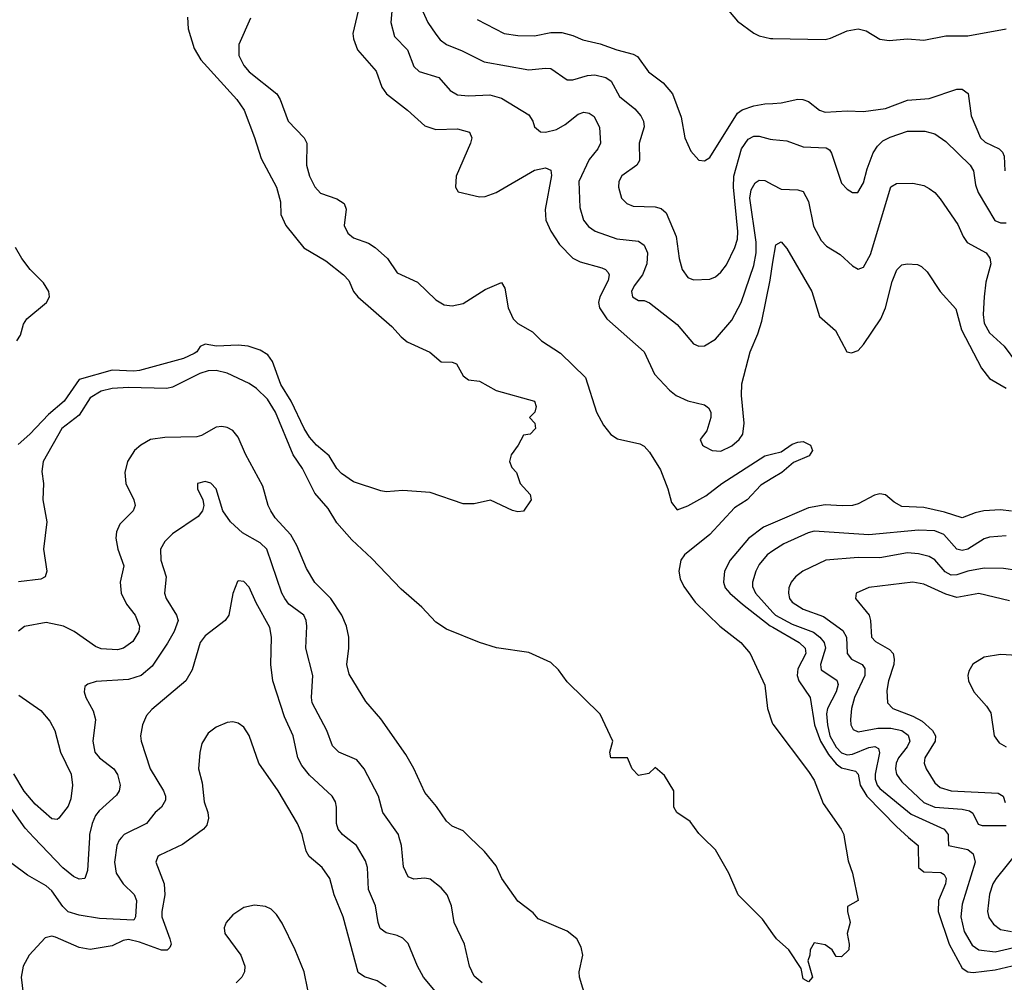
# Model space of a CAD drawing. Header units: inches. Extents: x 1308407 to 1441228, y 959628 to 1036311.
# Tile 120 of 256: x 1377253 to 1380843, y 989472 to 992980. Entities that reach past the tile are written whole.
import ezdxf

# ---------------------------------------------------------------- set-up
doc = ezdxf.new("R2010")
doc.units = ezdxf.units.IN
doc.header["$MEASUREMENT"] = 0
for name, color, linetype in [('B3978', 7, 'Continuous'), ('B3979', 7, 'Continuous'), ('B3988', 7, 'Continuous'), ('B3989', 7, 'Continuous')]:
    doc.layers.add(name, color=color, linetype=linetype)

msp = doc.modelspace()

# ---------------------------------------------------------------- linework, layer by layer
at = {"layer": 'B3978', "color": 5}
for points, elevation in [([(1377624.9, 990000), (1377616, 989990), (1377607, 989970), (1377599.3, 989910), (1377605, 989870), (1377630, 989830.8), (1377671.2, 989791.2), (1377678.7, 989770), (1377675.3, 989710), (1377670, 989698), (1377544.6, 989704.6), (1377470, 989715.7), (1377430, 989728.1), (1377410, 989747.5), (1377370, 989804.7), (1377350, 989823.4), (1377281.8, 989861.8), (1377224.3, 989904.3)], 2960), ([(1377882.7, 990000), (1377846.7, 989973.3), (1377764.6, 989935.4), (1377757.4, 989930), (1377750.2, 989910), (1377780.5, 989830), (1377782.9, 989790), (1377771.6, 989730), (1377772, 989710), (1377801.3, 989630), (1377806.1, 989610), (1377801.1, 989598.9), (1377790.7, 989589.3), (1377770, 989588.6), (1377690, 989617.8), (1377650, 989627.1), (1377630, 989624.3), (1377590, 989605), (1377510, 989591.7), (1377470, 989597.9), (1377384.3, 989635.7), (1377370, 989639.3), (1377346.2, 989633.8), (1377287.7, 989570), (1377265.5, 989530), (1377258.9, 989490), (1377271.1, 989388.9)], 2980), ([(1377507.5, 990000), (1377500.6, 989879.4), (1377490.2, 989849.8), (1377470, 989847.7), (1377450, 989857.3), (1377410, 989889.2), (1377304.9, 990000)], 2940), ([(1378590, 989454.5), (1378556.7, 989476.7), (1378510, 989492), (1378487.5, 989507.5), (1378432.8, 989710), (1378400.2, 989790), (1378383.9, 989850), (1378355.7, 989890), (1378308.5, 989930), (1378298.1, 989950), (1378285.9, 990000)], 2980), ([(1378800.8, 989400.8), (1378725.3, 989490), (1378703.7, 989530), (1378670, 989613.3), (1378650, 989632.8), (1378630, 989642.6), (1378590, 989652.1), (1378568.2, 989668.2), (1378559.9, 989690), (1378550.6, 989750), (1378524.5, 989810), (1378521.5, 989890), (1378513.8, 989913.8), (1378480.9, 989970), (1378443.8, 990000)], 2960), ([(1378939.5, 989470), (1378910, 989493.6), (1378893.3, 989530), (1378875.7, 989610), (1378837.1, 989690), (1378827.7, 989750), (1378812, 989790), (1378790, 989816), (1378750, 989847.3), (1378730, 989850.8), (1378690, 989847.6), (1378670, 989856.3), (1378652.9, 989892.9), (1378645.4, 989970), (1378637.5, 990000)], 2940), ([(1379319.3, 989410), (1379294.5, 989490), (1379293.6, 989510), (1379306.3, 989570), (1379300.1, 989600.1), (1379284.5, 989630), (1379250, 989658), (1379143.5, 989703.5), (1379125.1, 989725.1), (1379070, 989767.3), (1379011.5, 989850), (1378990, 989896), (1378948.5, 989948.5), (1378894.7, 990000)], 2920), ([(1380000, 989647.8), (1379961.6, 989701.6), (1379872.7, 989790), (1379839.3, 989870), (1379790, 989954), (1379744, 990000)], 2880), ([(1378304.1, 989444.1), (1378290.4, 989510), (1378257.8, 989590), (1378210, 989686.9), (1378190, 989718.3), (1378170, 989737.6), (1378150, 989747.7), (1378110, 989753.2), (1378070, 989743.7), (1378030, 989717.4), (1378005.8, 989690), (1377999.3, 989670), (1378001, 989650), (1378059.4, 989570), (1378074.6, 989530), (1378072.4, 989510), (1378063.2, 989490), (1378042.2, 989470)], 3020)]:
    msp.add_lwpolyline(points, dxfattribs=dict(at, elevation=elevation))
at = {"layer": 'B3979', "color": 5}
for points, elevation in [([(1380000, 993292.4), (1379939.7, 993260.3), (1379897.2, 993222.8), (1379861.4, 993198.6), (1379754.9, 993150), (1379729.3, 993130.7), (1379714.9, 993110), (1379717.1, 993090), (1379737.6, 993070), (1379770, 993048), (1379830, 993022.3), (1379870, 992974.4), (1379930, 992931.2), (1379950, 992921.1), (1379991.5, 992911.5), (1380000, 992911.4)], 3020), ([(1378614.5, 993070), (1378606.5, 992970), (1378619.5, 992919.5), (1378667.1, 992870), (1378690.1, 992810.1), (1378710, 992791), (1378781.7, 992770), (1378822.4, 992722.4), (1378850, 992706.8), (1378890, 992702.8), (1378966.9, 992706.9), (1379010, 992694.6), (1379110, 992633.4), (1379124.4, 992610), (1379130.3, 992590), (1379152.1, 992572.1), (1379170.2, 992570.2), (1379210, 992579.8), (1379241.7, 992598.3), (1379290, 992636.3), (1379310, 992643.2), (1379330, 992640.2), (1379347.8, 992627.8), (1379367.3, 992587.3), (1379370.9, 992530), (1379361.5, 992510), (1379329.4, 992470.6), (1379292, 992390), (1379295.2, 992295.2), (1379308.6, 992250), (1379326.8, 992226.8), (1379352, 992210), (1379430, 992181.1), (1379510, 992172.9), (1379530, 992158.5), (1379541.9, 992130), (1379540.1, 992090), (1379524.2, 992050), (1379493.8, 992010), (1379484.3, 991990), (1379488.1, 991970), (1379510, 991956.9), (1379530, 991956.5), (1379550, 991948), (1379650, 991869), (1379710, 991798.4), (1379730, 991790.3), (1379750, 991791.8), (1379790, 991816.1), (1379850, 991884.9), (1379883.4, 991950), (1379930, 992084.4), (1379938.6, 992130), (1379939.2, 992170), (1379915.4, 992330), (1379920.4, 992359.6), (1379934.5, 992385.5), (1379950, 992395.9), (1379970, 992394.2), (1380000, 992378.4)], 2940), ([(1378487.3, 993012.7), (1378468.4, 992930), (1378470.2, 992910), (1378485.2, 992870), (1378553.3, 992793.3), (1378574.3, 992734.3), (1378590.6, 992710.6), (1378667.9, 992650), (1378730, 992593.6), (1378770, 992580.5), (1378850, 992582.6), (1378893.7, 992570), (1378902.3, 992550), (1378896.5, 992530), (1378844.3, 992410), (1378842, 992370), (1378852.4, 992352.4), (1378930, 992334.4), (1378950, 992336), (1378990, 992350.1), (1379130, 992431.6), (1379170, 992440.2), (1379190, 992432.2), (1379191.8, 992411.8), (1379169, 992289), (1379172.1, 992250), (1379189.4, 992210), (1379221.5, 992161.5), (1379270.5, 992110.5), (1379297.3, 992097.3), (1379375.4, 992075.4), (1379389.5, 992069.5), (1379398.6, 992058.6), (1379402.7, 992050), (1379398.4, 992030), (1379368.5, 991970), (1379364.2, 991950), (1379367.5, 991930), (1379394.6, 991890), (1379530.1, 991770.1), (1379568.2, 991688.2), (1379622.2, 991630), (1379646.7, 991610), (1379690, 991591.6), (1379750, 991576.5), (1379765.3, 991565.3), (1379773.2, 991550), (1379772.9, 991530), (1379758.2, 991481.8), (1379734.9, 991450), (1379743.1, 991430), (1379750, 991424.6), (1379778.8, 991410), (1379810, 991407.3), (1379850, 991426.8), (1379876.2, 991450), (1379889.9, 991470), (1379894.5, 991510), (1379884.7, 991610), (1379886.9, 991653.1), (1379916.7, 991770), (1379945, 991835), (1379959.1, 991880.9), (1379989.6, 992030.4), (1380000, 992095.9)], 2920), ([(1377865.4, 992990), (1377867, 992947), (1377890, 992875.2), (1377913.8, 992833.8), (1378044.7, 992690), (1378071.2, 992650), (1378110, 992550.6), (1378133.8, 992473.8), (1378190.2, 992370), (1378203.7, 992316.3), (1378205.7, 992270), (1378223.7, 992230), (1378289, 992149), (1378370, 992101.5), (1378434, 992050), (1378453.1, 992030), (1378470.2, 991990), (1378486, 991970), (1378610, 991862.4), (1378643.9, 991823.9), (1378666, 991806), (1378748.9, 991768.9), (1378790, 991733), (1378830, 991732.4), (1378846.4, 991726.4), (1378870, 991682), (1378890, 991668.2), (1378930, 991662.4), (1378990, 991628.7), (1379130.8, 991590), (1379136, 991570), (1379131.3, 991550), (1379112, 991530), (1379132, 991510), (1379134, 991490), (1379114, 991470), (1379090, 991466), (1379071, 991430), (1379045.2, 991394.8), (1379038.8, 991370), (1379047.5, 991347.5), (1379064.7, 991330), (1379078, 991290), (1379114.8, 991250), (1379118, 991230), (1379090, 991189.2), (1379070, 991186.6), (1379050, 991191.5), (1378970, 991229.3), (1378910, 991215.6), (1378870, 991215.6), (1378750, 991256.9), (1378650, 991264.2), (1378590, 991259.6), (1378570, 991262.4), (1378470, 991296.4), (1378426.4, 991326.4), (1378410, 991344.1), (1378381.1, 991390), (1378335.2, 991430), (1378310, 991459), (1378290, 991490.6), (1378242.8, 991590), (1378205.6, 991650), (1378174.9, 991734.9), (1378158.4, 991758.4), (1378130, 991776), (1378086, 991790), (1378050, 991794), (1377970.8, 991790.8), (1377930, 991797.7), (1377910.8, 991789.2), (1377899.4, 991770), (1377890, 991763.6), (1377850, 991745.6), (1377690, 991702.1), (1377670, 991698.7), (1377590, 991702.6), (1377470, 991669.3), (1377415.9, 991590), (1377358.5, 991541.5), (1377290.8, 991470), (1377247.9, 991432.1)], 2860), ([(1378094.4, 992985.6), (1378052.2, 992890), (1378052.8, 992850), (1378070, 992813.1), (1378090, 992790.2), (1378191, 992710), (1378203.2, 992690), (1378232.6, 992610), (1378291.1, 992550), (1378300.6, 992530), (1378298.8, 992450), (1378310.1, 992410), (1378330, 992371.5), (1378350, 992348.5), (1378410, 992326.9), (1378436, 992310), (1378443.6, 992290), (1378436.9, 992230), (1378450, 992202.7), (1378470, 992185.5), (1378525.3, 992165.3), (1378550, 992150.2), (1378594.7, 992110), (1378630, 992057.4), (1378703.9, 992023.9), (1378770, 991959.6), (1378801.2, 991941.2), (1378830, 991937.7), (1378870, 991946.2), (1378950, 991997.3), (1379010, 992022.4), (1379022.2, 992002.2), (1379034.2, 991930), (1379052.7, 991890), (1379070, 991872.7), (1379123.1, 991843.1), (1379155.6, 991810), (1379224.8, 991764.8), (1379315.8, 991675.8), (1379356.5, 991550), (1379382.1, 991502.1), (1379408.5, 991468.5), (1379432.7, 991452.7), (1379514.5, 991434.5), (1379530, 991426), (1379550, 991404.2), (1379590, 991339.8), (1379616.6, 991270), (1379630, 991220.3), (1379650, 991194), (1379690, 991208.1), (1379755.5, 991244.5), (1379813.7, 991290), (1379970, 991390.9), (1380000, 991398.2)], 2880), ([(1378723, 993010), (1378741.7, 992970), (1378770, 992927.1), (1378786.7, 992906.7), (1378809.7, 992889.7), (1378867.2, 992867.2), (1378947.2, 992827.2), (1379110, 992797), (1379170, 992803.9), (1379190, 992802.2), (1379250, 992761.2), (1379270, 992760.9), (1379323.2, 992776.8), (1379350, 992779.8), (1379390, 992770.1), (1379410, 992756), (1379440.6, 992700.6), (1379495.9, 992655.9), (1379518.6, 992630), (1379527.9, 992610), (1379530.1, 992590.1), (1379512.5, 992530), (1379513.1, 992466.9), (1379503.6, 992450), (1379448.6, 992411.4), (1379438.4, 992390), (1379436.5, 992370), (1379447.2, 992330), (1379467.2, 992310), (1379490, 992300.6), (1379570, 992298.4), (1379592, 992292), (1379610, 992275.8), (1379647.2, 992190), (1379657.8, 992110), (1379669.4, 992069.4), (1379690, 992040.3), (1379710, 992031.5), (1379770, 992034.7), (1379790, 992042.6), (1379810, 992059.7), (1379830, 992087.2), (1379860.9, 992150), (1379870, 992180.5), (1379871.8, 992208.2), (1379856.5, 992370), (1379857.7, 992410), (1379885.5, 992510), (1379910, 992545.1), (1379930, 992555.3), (1379950, 992555.7), (1379990, 992544.6), (1380000, 992543.7)], 2960), ([(1378921.2, 992981.2), (1379019.3, 992930), (1379070, 992922.5), (1379130, 992921.3), (1379190, 992933.8), (1379230, 992934.1), (1379270, 992923), (1379306.5, 992906.5), (1379370, 992892.4), (1379430, 992870.1), (1379490, 992854.8), (1379506.3, 992846.3), (1379545.6, 992790), (1379599.1, 992750), (1379633.8, 992710), (1379665.3, 992625.3), (1379678.3, 992550), (1379701, 992501), (1379730, 992468.2), (1379750, 992466), (1379770, 992478.4), (1379870, 992639.8), (1379887.9, 992652.1), (1379930, 992666.9), (1379970, 992673.9), (1380000, 992675.3)], 2980), ([(1377242.9, 991810), (1377256, 991830), (1377266.9, 991870), (1377279.7, 991890), (1377350.6, 991949.4), (1377361.6, 991970), (1377359.8, 991990), (1377340.6, 992020.6), (1377291.2, 992070), (1377260.5, 992110), (1377238, 992150)], 2860), ([(1379744, 990000), (1379730, 990014), (1379698, 990058), (1379649, 990090), (1379639, 990110), (1379638, 990170), (1379604.8, 990224.8), (1379570, 990254), (1379546.8, 990233.2), (1379510, 990226), (1379486, 990250), (1379469.4, 990289.4), (1379409.2, 990290), (1379404.5, 990310), (1379416, 990350), (1379369.5, 990449.5), (1379250, 990567), (1379218, 990610), (1379190, 990636.9), (1379110, 990674.3), (1378991.3, 990691.3), (1378930, 990709.6), (1378810, 990758.5), (1378770, 990784.4), (1378719.4, 990839.4), (1378644.2, 990904.2), (1378536.9, 991016.9), (1378464.5, 991084.5), (1378410, 991146.6), (1378378.2, 991198.2), (1378330, 991254.5), (1378284.3, 991344.3), (1378250, 991394.8), (1378185.4, 991550), (1378156.7, 991596.7), (1378116.4, 991636.4), (1378090, 991654.8), (1378010, 991692.5), (1377970, 991702.1), (1377940.1, 991699.9), (1377910, 991690.8), (1377810, 991641.4), (1377790, 991636.2), (1377650, 991639.6), (1377590, 991636.1), (1377550, 991626.4), (1377510, 991601.9), (1377470, 991539.1), (1377407.2, 991490), (1377338.8, 991370), (1377333.7, 991333.7), (1377340.5, 991290), (1377337.9, 991230), (1377351.6, 991150), (1377340.3, 991050), (1377351.6, 990970), (1377346, 990950), (1377330, 990941.4), (1377248.4, 990931.6)], 2880), ([(1378894.7, 990000), (1378870, 990023.7), (1378830, 990040.7), (1378810, 990058.4), (1378772.8, 990112.8), (1378730, 990163.6), (1378690.5, 990250.5), (1378661.5, 990301.5), (1378570, 990432.4), (1378514.9, 990494.9), (1378454.7, 990594.7), (1378445.8, 990630), (1378453.7, 990690), (1378453.7, 990730), (1378445.3, 990770), (1378427.9, 990810), (1378387.8, 990870), (1378330, 990929.1), (1378299.6, 990979.6), (1378264.1, 991064.1), (1378242.4, 991102.4), (1378185.1, 991165.1), (1378168.6, 991190), (1378159, 991210), (1378140.4, 991280.4), (1378076.8, 991396.8), (1378050, 991458.8), (1378030, 991483.4), (1378010, 991494.4), (1377990, 991497.4), (1377970, 991494.5), (1377915.7, 991464.3), (1377899.7, 991460.3), (1377782.7, 991457.3), (1377730, 991449.8), (1377694.6, 991430), (1377671.5, 991410), (1377646.7, 991370), (1377636.6, 991330), (1377640.1, 991290), (1377669.4, 991230), (1377674.5, 991210), (1377667.1, 991190), (1377617.9, 991142.1), (1377606.6, 991113.4), (1377604.3, 991090), (1377611, 991050), (1377633, 990990), (1377619.8, 990930), (1377623.2, 990890), (1377642.8, 990850), (1377674.4, 990810), (1377690.1, 990770), (1377687.1, 990750), (1377665.9, 990714.1), (1377631.8, 990690), (1377610, 990683.4), (1377550, 990687), (1377530, 990695.2), (1377451.5, 990750), (1377412.9, 990770), (1377350, 990782.9), (1377271.2, 990768.8), (1377249.1, 990750.9)], 2920), ([(1378637.5, 990000), (1378634.9, 990010), (1378576.8, 990090), (1378561.6, 990150), (1378509.8, 990250), (1378482.8, 990282.8), (1378417.4, 990310), (1378393.7, 990333.7), (1378373.5, 990390), (1378319.9, 990490), (1378317.2, 990510), (1378321.8, 990590), (1378296.8, 990690), (1378300.6, 990770), (1378298.3, 990790), (1378289.3, 990809.3), (1378234.4, 990850), (1378219.5, 990870), (1378208.8, 990890), (1378154.5, 991050), (1378130, 991073.2), (1378065.6, 991110), (1378021.4, 991150), (1377993.5, 991190), (1377969.4, 991270), (1377950, 991291.5), (1377930, 991297.6), (1377901, 991290), (1377901.6, 991270), (1377921.6, 991230), (1377924.4, 991210), (1377920.4, 991190), (1377903.7, 991170), (1377810, 991106.6), (1377782.2, 991077.8), (1377767, 991050), (1377767.9, 991010), (1377787.2, 990950), (1377781.1, 990890), (1377787.7, 990870), (1377825.4, 990810), (1377830.8, 990790), (1377816.9, 990750), (1377792.4, 990707.6), (1377736.2, 990623.8), (1377696.5, 990590), (1377650, 990575), (1377532.3, 990567.7), (1377501.7, 990558.3), (1377490.4, 990549.6), (1377488.7, 990530), (1377494.3, 990510), (1377521.5, 990461.5), (1377530.1, 990430.1), (1377519.8, 990350), (1377527.8, 990310), (1377543.8, 990290), (1377596.8, 990250), (1377610, 990228.5), (1377620.2, 990190), (1377615.9, 990170), (1377605.8, 990154.2), (1377543.3, 990096.7), (1377530, 990079.3), (1377516.9, 990050), (1377508.1, 990010), (1377507.5, 990000)], 2940), ([(1380000, 991310.4), (1379956, 991284), (1379905.6, 991230), (1379859.1, 991200.9), (1379770, 991104), (1379677.2, 991030), (1379663.4, 991010), (1379656.7, 990970), (1379662, 990942), (1379674.3, 990914.3), (1379716.8, 990856.8), (1379805.6, 990770), (1379882.2, 990710), (1379916.8, 990670), (1379970, 990554.9), (1379979.4, 990470), (1379996.8, 990416.8), (1380000, 990412.5)], 2880), ([(1380000, 991144.9), (1379965.4, 991130), (1379910.4, 991089.6), (1379844.2, 991010), (1379822.7, 990970), (1379819.4, 990930), (1379825.9, 990910), (1379842.8, 990890), (1379889.3, 990850), (1379990, 990771.3), (1380000, 990765.5)], 2920), ([(1380000, 991044.1), (1379978.6, 991030), (1379950, 990994.8), (1379937, 990970), (1379924.8, 990930), (1379925.8, 990914.2), (1379935.8, 990890), (1380000, 990819.4)], 2940), ([(1378443.8, 990000), (1378430.6, 990010.6), (1378414.8, 990030), (1378407.9, 990050), (1378408.8, 990110), (1378404.2, 990130), (1378392.1, 990150), (1378310, 990226.8), (1378282.2, 990262.2), (1378267.1, 990290), (1378249.9, 990369.9), (1378218.8, 990438.8), (1378176.1, 990570), (1378168.6, 990630), (1378171.2, 990730), (1378165, 990765), (1378114.9, 990854.9), (1378090, 990911.8), (1378070, 990932.7), (1378050, 990935.3), (1378047.7, 990932.3), (1378030, 990888.7), (1378015.6, 990810), (1378002.7, 990790), (1377930, 990734.6), (1377911, 990710), (1377882, 990610), (1377859.3, 990570), (1377734.6, 990465.4), (1377716.1, 990443.9), (1377700.7, 990410), (1377693.8, 990370), (1377696.1, 990350), (1377728.6, 990250), (1377777.1, 990170), (1377784.7, 990150), (1377784.3, 990135.7), (1377770.2, 990110), (1377747.2, 990090), (1377716.2, 990050), (1377633.8, 990010), (1377624.9, 990000)], 2960), ([(1377250, 990518.6), (1377330, 990462), (1377363.5, 990423.5), (1377381.3, 990390), (1377402.6, 990310), (1377441, 990230), (1377445.8, 990190), (1377439.9, 990139.9), (1377430, 990113.6), (1377396.5, 990070), (1377390, 990064.8), (1377370, 990067.1), (1377310, 990120.9), (1377270, 990167.9), (1377231.4, 990231.4)], 2920), ([(1378285.9, 990000), (1378283.4, 990010), (1378266.7, 990050), (1378195.4, 990170), (1378125, 990270), (1378090, 990371.8), (1378070, 990401.3), (1378050, 990416.3), (1378030, 990421.3), (1378010, 990418.9), (1377970, 990402), (1377940.2, 990379.8), (1377917.8, 990342.2), (1377910.2, 990309.8), (1377904.9, 990250), (1377918.8, 990198.8), (1377925.5, 990130), (1377939.8, 990090), (1377942, 990070), (1377935.7, 990044.3), (1377923.1, 990030), (1377882.7, 990000)], 2980), ([(1377304.9, 990000), (1377273.3, 990033.3), (1377190, 990151.6), (1377170, 990166), (1377150, 990169.8), (1377130, 990164.8), (1377110, 990152), (1377070, 990103.8), (1377050, 990089.8), (1377030, 990085.7), (1376970, 990087.5), (1376910, 990069.8), (1376830, 990076.4), (1376790, 990067.1), (1376759.1, 990050), (1376735.1, 990030), (1376708.8, 990000)], 2940)]:
    msp.add_lwpolyline(points, dxfattribs=dict(at, elevation=elevation))
at = {"layer": 'B3988', "color": 5}
for points, elevation in [([(1380260, 990000), (1380274.5, 989914.5), (1380290.2, 989870), (1380310.5, 989770), (1380272, 989748), (1380271.3, 989730), (1380281, 989690), (1380270.8, 989650), (1380277.3, 989610), (1380276, 989590), (1380250, 989564), (1380230, 989566), (1380215.3, 989590), (1380190, 989608.7), (1380150, 989615.3), (1380136, 989590), (1380134.8, 989570), (1380126.8, 989550), (1380144, 989490), (1380130, 989473.2), (1380110, 989484.5), (1380102.5, 989522.5), (1380057.6, 989590), (1380012.7, 989630), (1380000, 989647.8)], 2880), ([(1380494.6, 990000), (1380528.9, 989970), (1380530, 989889.5), (1380550, 989874.2), (1380611.5, 989871.5), (1380624.3, 989864.3), (1380631.5, 989850), (1380628.9, 989830), (1380603.3, 989770), (1380602.5, 989730), (1380642.9, 989610), (1380690, 989523.3), (1380710, 989509.7), (1380730, 989507.7), (1380810, 989516.7), (1380872.1, 989532.1)], 2920), ([(1380638.8, 990000), (1380640.4, 989970), (1380710, 989956.1), (1380730, 989940.2), (1380737.1, 989910), (1380690, 989755.8), (1380685, 989710), (1380696.8, 989656.8), (1380726.7, 989606.7), (1380750.1, 989590.1), (1380810, 989582.5), (1381010, 989628.5)], 2940), ([(1380893.7, 989950), (1380813.9, 989850), (1380801.6, 989830), (1380790, 989793.3), (1380782.5, 989730), (1380787.5, 989707.5), (1380803.5, 989683.5), (1380830, 989664.6), (1380870, 989657.3)], 2960)]:
    msp.add_lwpolyline(points, dxfattribs=dict(at, elevation=elevation))
at = {"layer": 'B3989', "color": 5}
for points, elevation in [([(1380000, 992911.4), (1380190, 992908.7), (1380210, 992913.1), (1380270, 992940.1), (1380310, 992946.4), (1380339.4, 992939.4), (1380390, 992909.4), (1380423.9, 992903.9), (1380490, 992910.6), (1380550, 992905.8), (1380630, 992921.5), (1380710, 992921.6), (1380850, 992946.9)], 3020), ([(1380000, 992675.3), (1380030, 992676.8), (1380090, 992690.1), (1380109.4, 992689.4), (1380130, 992682), (1380170, 992650.2), (1380190, 992642.7), (1380270, 992647.9), (1380330, 992645.5), (1380410, 992656.6), (1380490, 992687.4), (1380570, 992693.4), (1380670, 992726.7), (1380690, 992726.9), (1380711.3, 992711.3), (1380722.6, 992630), (1380757.1, 992550), (1380773.7, 992533.7), (1380824.7, 992510), (1380837.2, 992497.2), (1380843.2, 992483.2), (1380844.8, 992430)], 2980), ([(1380000, 992543.7), (1380050, 992539.3), (1380110, 992517.1), (1380193.7, 992513.7), (1380205.9, 992505.9), (1380213.8, 992493.8), (1380250, 992384.9), (1380270, 992362), (1380290, 992350.3), (1380309.6, 992350.4), (1380330, 992386), (1380343.2, 992436.8), (1380365.2, 992494.8), (1380380.9, 992519.1), (1380401.1, 992538.9), (1380427.6, 992552.4), (1380490, 992573.4), (1380553.9, 992573.9), (1380590, 992564.7), (1380630, 992535.9), (1380719.4, 992450), (1380730.8, 992430), (1380738.2, 992378.2), (1380748.7, 992350), (1380808.3, 992248.3), (1380830, 992240.4), (1380850, 992240.3)], 2960), ([(1380000, 992378.4), (1380030, 992362.6), (1380090, 992360.7), (1380110, 992353.6), (1380130, 992318), (1380148.2, 992228.2), (1380175.7, 992175.7), (1380194.7, 992154.7), (1380244.8, 992124.8), (1380290, 992083.1), (1380310, 992070.4), (1380330, 992078.7), (1380355.7, 992124.3), (1380430, 992370.6), (1380450, 992383), (1380510, 992384.2), (1380550, 992375.6), (1380570, 992364.9), (1380590, 992350.3), (1380610, 992327.4), (1380673.6, 992233.6), (1380693.1, 992190), (1380708.2, 992168.2), (1380777.4, 992130), (1380790.8, 992110.8), (1380793.7, 992090), (1380776.3, 992023.7), (1380769.7, 991970.3), (1380766, 991906), (1380770, 991874.4), (1380790, 991839), (1380843, 991790), (1380887.5, 991730)], 2940), ([(1380000, 992095.9), (1380010, 992159.1), (1380030, 992170.3), (1380050, 992146.3), (1380141.6, 991990), (1380170, 991898.3), (1380227.6, 991847.6), (1380268.8, 991770), (1380285.7, 991765.7), (1380310, 991774.6), (1380330, 991796.9), (1380393.7, 991890), (1380410.4, 991930), (1380434.2, 992025.8), (1380451.4, 992068.6), (1380470, 992087.2), (1380489.7, 992090.3), (1380527.5, 992087.5), (1380541.2, 992081.2), (1380561.8, 992061.8), (1380610.1, 991990.1), (1380666.6, 991926.6), (1380686.8, 991850), (1380760.1, 991710), (1380790, 991672.3), (1380850, 991637.3)], 2920), ([(1380000, 991398.2), (1380030, 991405.5), (1380070, 991433.2), (1380090, 991440.2), (1380110, 991443.1), (1380136.3, 991430), (1380143.8, 991410), (1380131.7, 991390), (1380074.2, 991365.8), (1380032.6, 991330), (1380000, 991310.4)], 2880), ([(1380870, 991188.9), (1380830, 991193.6), (1380769.3, 991190.7), (1380736.8, 991183.2), (1380690, 991164), (1380625.5, 991185.5), (1380550, 991202.5), (1380470, 991206.4), (1380441.9, 991221.9), (1380410, 991248.9), (1380390, 991251.7), (1380370, 991247.3), (1380310, 991215.2), (1380290.1, 991209.9), (1380252.2, 991207.8), (1380190, 991212.2), (1380130, 991201), (1380000, 991144.9)], 2920), ([(1380850, 991099), (1380790, 991094.2), (1380770, 991087.5), (1380710, 991050.4), (1380690, 991045.7), (1380669.9, 991049.9), (1380623.5, 991103.5), (1380590, 991117), (1380530, 991119.9), (1380350, 991102.5), (1380150, 991115.5), (1380127.7, 991110), (1380039.1, 991070), (1380000, 991044.1)], 2940), ([(1380890, 990972.3), (1380840.2, 990980.2), (1380770, 990981.7), (1380710, 990970.3), (1380670, 990956.9), (1380650, 990956), (1380627.7, 990967.7), (1380590, 991011.2), (1380570, 991023.8), (1380530, 991033.8), (1380490, 991036.6), (1380390, 991018.8), (1380310, 991020.6), (1380192.7, 991010), (1380108.9, 990970), (1380081.8, 990950), (1380066.5, 990930), (1380058, 990910), (1380056, 990890), (1380060.6, 990870), (1380070, 990856.9), (1380110, 990831.9), (1380184.6, 990804.6), (1380254.5, 990754.5), (1380267.9, 990730), (1380270.7, 990670), (1380286.8, 990650), (1380325.6, 990630), (1380334.9, 990614.9), (1380334.6, 990590), (1380297.1, 990510), (1380286.5, 990470), (1380282, 990430), (1380284.4, 990410), (1380292.8, 990392.8), (1380310, 990384.7), (1380382.6, 990397.4), (1380430, 990398.4), (1380469.4, 990389.4), (1380492.3, 990372.3), (1380498.7, 990350), (1380489.1, 990330), (1380457.7, 990290), (1380449.2, 990270), (1380446.7, 990250), (1380450.6, 990230), (1380470, 990202.2), (1380550, 990126.7), (1380590, 990109.5), (1380690, 990102.5), (1380716.2, 990096.2), (1380728.6, 990088.6), (1380748.4, 990048.4), (1380762.6, 990042.6), (1380850, 990043.2)], 2960), ([(1380862.3, 990862.3), (1380750.8, 990889.2), (1380670, 990874.3), (1380630, 990886.2), (1380550, 990922.5), (1380509.5, 990930.5), (1380349.5, 990910.5), (1380303.1, 990890), (1380300.3, 990870), (1380350.1, 990810), (1380355.5, 990790), (1380358.8, 990730), (1380373.5, 990713.5), (1380425.2, 990685.2), (1380437.9, 990670), (1380442.4, 990650), (1380440.1, 990630), (1380420.6, 990570), (1380415.6, 990535.6), (1380417.4, 990490), (1380436.5, 990470), (1380510, 990441.8), (1380543.4, 990423.4), (1380581.4, 990390), (1380592.5, 990370), (1380591, 990350), (1380553.9, 990290), (1380551.5, 990270), (1380557.9, 990250), (1380590, 990198.5), (1380610, 990181.8), (1380650, 990170.1), (1380821, 990161), (1380839.3, 990150), (1380846.4, 990126.4)], 2980), ([(1380000, 990819.4), (1380008.6, 990810), (1380070, 990777.3), (1380147.4, 990747.4), (1380171.1, 990730), (1380187, 990710), (1380191.6, 990690), (1380173.3, 990630), (1380175.9, 990610), (1380233, 990573), (1380237.1, 990557.1), (1380230.1, 990530), (1380199.2, 990470), (1380195.6, 990450), (1380198.5, 990410), (1380207.4, 990370), (1380230, 990328.6), (1380250, 990307.9), (1380270, 990300.2), (1380290, 990302.8), (1380350, 990327.9), (1380371.4, 990331.4), (1380384.2, 990324.2), (1380388.4, 990308.4), (1380372.2, 990230), (1380372.3, 990212.3), (1380379.9, 990190), (1380390, 990177.5), (1380504.4, 990084.4), (1380624.1, 990030), (1380638.3, 990010), (1380638.8, 990000)], 2940), ([(1380000, 990765.5), (1380095.9, 990710), (1380117.2, 990690), (1380119.9, 990670), (1380090, 990613.8), (1380087.8, 990590), (1380093.7, 990570), (1380135.7, 990510), (1380151.6, 990410), (1380172.8, 990350), (1380201.9, 990301.9), (1380230, 990267.4), (1380250, 990253), (1380300.9, 990240.9), (1380310.3, 990230.3), (1380317.9, 990190), (1380341.8, 990150), (1380450, 990039), (1380494.6, 990000)], 2920), ([(1380970, 990657.6), (1380830, 990666.4), (1380770, 990656.5), (1380728.7, 990631.3), (1380714.1, 990605.9), (1380710.2, 990590), (1380712.3, 990570), (1380732.2, 990530), (1380778.5, 990478.5), (1380794.4, 990454.4), (1380806.6, 990370), (1380824.6, 990344.6), (1380850.5, 990330)], 3020), ([(1380000, 990412.5), (1380130, 990239.8), (1380150, 990208.3), (1380183.2, 990123.2), (1380248.8, 990030), (1380258.3, 990010), (1380260, 990000)], 2880)]:
    msp.add_lwpolyline(points, dxfattribs=dict(at, elevation=elevation))

doc.saveas('drawing.dxf')
